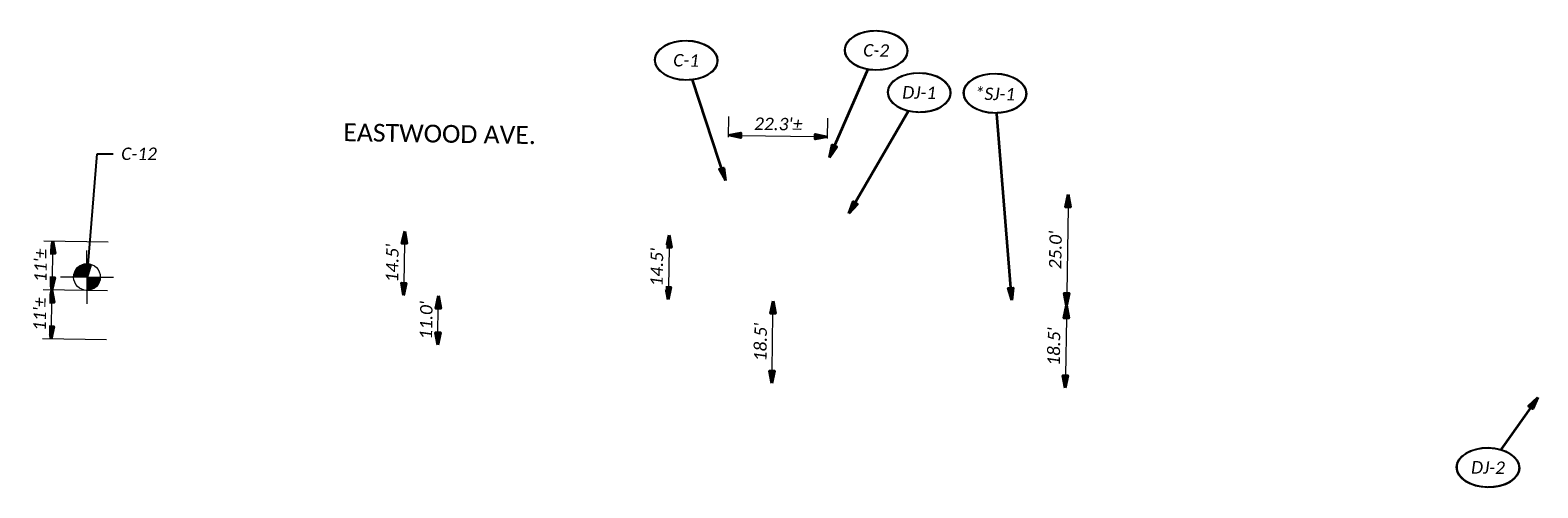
# Model space of a CAD drawing. Header units: feet. Extents: x 1368653 to 2278485, y 515475 to 1180851.
# Tile 5 of 13: x 2266627 to 2266967, y 518077 to 518180. Entities that reach past the tile are written whole.
import ezdxf
from ezdxf import colors
from ezdxf.entities.mleader import LeaderData, LeaderLine
from ezdxf.enums import TextEntityAlignment as Align
from ezdxf.math import Vec2, Vec3

# ---------------------------------------------------------------- set-up
doc = ezdxf.new("R2010")
doc.units = ezdxf.units.FT
doc.header["$LTSCALE"] = 20
doc.header["$MEASUREMENT"] = 0
doc.set_wipeout_variables(frame=1)
doc.layers.get('0').update_dxf_attribs({"lineweight": 15, "true_color": 0xc2ced6})
doc.layers.get('Defpoints').update_dxf_attribs({"lineweight": 15})
doc.layers.add('Eastwood___S_Munroe_Resur', color=7, linetype='Continuous')
doc.layers.add('GT_Project_Soil_Boring', color=7, linetype='Continuous', lineweight=35, true_color=0xa854e0)
doc.layers.add('TX_P_20', color=7, linetype='Continuous', lineweight=35)
doc.layers.add('TX_P_5', color=7, linetype='Continuous', lineweight=35)
doc.styles.add('P_Slanted - Normal Fixed Spacing', font='calibrii.ttf', dxfattribs={"height": 0.14})
doc.styles.add('P_Slanted - Title', font='calibriz.ttf', dxfattribs={"height": 0.2})
doc.styles.add('Slanted-Normal', font='font31.shx', dxfattribs={"height": 0.14})
doc.dimstyles.new('Dec-1  Slanted', dxfattribs={"dimtxt": 0.14, "dimasz": 0.14, "dimexe": 0.07, "dimexo": 0.07, "dimgap": 0.07, "dimtad": 1, "dimdec": 1, "dimzin": 3, "dimdsep": 46, "dimtxsty": 'Slanted-Normal', "dimblk": 'Dim1', "dimcen": 0, "dimclrd": 95, "dimclre": 95, "dimclrt": 7, "dimadec": 1, "dimazin": 3, "dimtfac": 1, "dimtdec": 1, "dimtix": 1, "dimtofl": 0, "dimtmove": 1, "dimatfit": 3, "dimldrblk": 'Dim1', "dimfxl": 1, "dimtolj": 1, "dimtzin": 0, "dimlwd": -1, "dimlwe": -1, "dimarcsym": 0})
doc.dimstyles.new('P_Dec-0 Masked Slanted', dxfattribs={"dimtxt": 0.14, "dimasz": 0.14, "dimexe": 0.21, "dimexo": 0.21, "dimgap": 0.0625, "dimtad": 1, "dimdec": 0, "dimzin": 3, "dimdsep": 46, "dimtxsty": 'P_Slanted - Normal Fixed Spacing', "dimblk": 'Dim1', "dimcen": 0.035, "dimclrd": 95, "dimclre": 95, "dimclrt": 7, "dimaunit": 1, "dimadec": 3, "dimazin": 2, "dimtfac": 1, "dimtdec": 0, "dimtix": 1, "dimtmove": 1, "dimatfit": 3, "dimldrblk": 'Dim1', "dimfxl": 1, "dimtfill": 1, "dimtolj": 1, "dimtzin": 0, "dimlwd": 15, "dimlwe": 15, "dimarcsym": 0})
doc.dimstyles.new('P_Dec-1 Masked Slanted', dxfattribs={"dimtxt": 0.14, "dimasz": 0.14, "dimexe": 0.21, "dimexo": 0.21, "dimgap": 0.0625, "dimtad": 1, "dimdec": 1, "dimzin": 3, "dimdsep": 46, "dimtxsty": 'P_Slanted - Normal Fixed Spacing', "dimblk": 'Dim1', "dimcen": 0.035, "dimclrd": 95, "dimclre": 95, "dimclrt": 7, "dimaunit": 1, "dimadec": 3, "dimazin": 2, "dimtfac": 1, "dimtdec": 1, "dimtix": 1, "dimtmove": 1, "dimatfit": 3, "dimldrblk": 'Dim1', "dimfxl": 1, "dimtfill": 1, "dimtolj": 1, "dimtzin": 0, "dimlwd": 15, "dimlwe": 15, "dimarcsym": 0})

# ---------------------------------------------------------------- blocks, each defined once
blk = doc.blocks.new('Dim1')
h = blk.add_hatch(color=4)
h.dxf.hatch_style = 1
h.paths.add_polyline_path([(0, 0), (-1, -0.2), (-1, 0.2)])
at = {"color": 4}
blk.add_lwpolyline([(0, 0), (-1, -0.2), (-1, 0.2), (0, 0)], dxfattribs=at)
blk = doc.blocks.new('*D1288')
at = {"layer": 'TX_P_20', "color": 95, "linetype": 'Continuous', "lineweight": 15, "transparency": 16777216}
blk.add_line((2266718.92, 518111.94), (2266719, 518117.34), dxfattribs=at)
at = {"layer": 'TX_P_20', "color": 7, "transparency": 16777216, "insert": (2266716.28, 518114.68), "char_height": 2.8, "attachment_point": 5, "rotation": 89.1164, "style": 'P_Slanted - Normal Fixed Spacing', "bg_fill": 3, "box_fill_scale": 1.25, "bg_fill_color": 256, "bg_fill_true_color": 13158600, "bg_fill_transparency": 0}
blk.add_mtext("\\A1;11.0'", dxfattribs=at)
at = {"layer": 'Defpoints', "color": 0, "transparency": 16777216}
for p in [(2266719.05, 518120.14), (2266719.05, 518120.14), (2266718.88, 518109.14)]:
    blk.add_point(p, dxfattribs=at)
at = {"layer": 'TX_P_20', "color": 95, "lineweight": 15, "transparency": 16777216, "xscale": 2.8, "yscale": 2.8, "zscale": 2.8}
for p, rotation in [((2266719.05, 518120.14), 89.11636884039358), ((2266718.88, 518109.14), 269.1163688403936)]:
    blk.add_blockref('Dim1', p, dxfattribs=dict(at, rotation=rotation))
blk = doc.blocks.new('*D1289')
at = {"layer": 'Defpoints', "color": 0, "transparency": 16777216}
for p in [(2266711.43, 518134.76), (2266711.2, 518120.26), (2266711.2, 518120.26)]:
    blk.add_point(p, dxfattribs=at)
at = {"layer": 'TX_P_20', "color": 95, "linetype": 'Continuous', "lineweight": 15, "transparency": 16777216}
blk.add_line((2266711.39, 518131.96), (2266711.25, 518123.06), dxfattribs=at)
at = {"layer": 'TX_P_20', "color": 7, "transparency": 16777216, "insert": (2266708.64, 518127.55), "char_height": 2.8, "attachment_point": 5, "rotation": 89.1164, "style": 'P_Slanted - Normal Fixed Spacing', "bg_fill": 3, "box_fill_scale": 1.25, "bg_fill_color": 256, "bg_fill_true_color": 13158600, "bg_fill_transparency": 0}
blk.add_mtext("\\A1;14.5'", dxfattribs=at)
at = {"layer": 'TX_P_20', "color": 95, "lineweight": 15, "transparency": 16777216, "xscale": 2.8, "yscale": 2.8, "zscale": 2.8}
for p, rotation in [((2266711.43, 518134.76), 89.11636883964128), ((2266711.2, 518120.26), 269.1163688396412)]:
    blk.add_blockref('Dim1', p, dxfattribs=dict(at, rotation=rotation))
blk = doc.blocks.new('*D1290')
at = {"layer": 'Defpoints', "color": 0, "transparency": 16777216}
for p in [(2266771.01, 518133.84), (2266770.79, 518119.34), (2266770.79, 518119.34)]:
    blk.add_point(p, dxfattribs=at)
at = {"layer": 'TX_P_20', "color": 95, "linetype": 'Continuous', "lineweight": 15, "transparency": 16777216}
blk.add_line((2266770.97, 518131.04), (2266770.83, 518122.14), dxfattribs=at)
at = {"layer": 'TX_P_20', "color": 95, "lineweight": 15, "transparency": 16777216, "xscale": 2.8, "yscale": 2.8, "zscale": 2.8}
for p, rotation in [((2266771.01, 518133.84), 89.11636883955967), ((2266770.79, 518119.34), 269.1163688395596)]:
    blk.add_blockref('Dim1', p, dxfattribs=dict(at, rotation=rotation))
at = {"layer": 'TX_P_20', "color": 7, "transparency": 16777216, "insert": (2266768.23, 518126.63), "char_height": 2.8, "attachment_point": 5, "rotation": 89.1164, "style": 'P_Slanted - Normal Fixed Spacing', "bg_fill": 3, "box_fill_scale": 1.25, "bg_fill_color": 256, "bg_fill_true_color": 13158600, "bg_fill_transparency": 0}
blk.add_mtext("\\A1;14.5'", dxfattribs=at)
blk = doc.blocks.new('*D1293')
at = {"layer": 'Defpoints', "color": 0, "transparency": 16777216}
for p in [(2266860.9, 518142.96), (2266860.51, 518117.96), (2266860.51, 518117.96)]:
    blk.add_point(p, dxfattribs=at)
at = {"layer": 'TX_P_20', "color": 95, "linetype": 'Continuous', "lineweight": 15, "transparency": 16777216}
blk.add_line((2266860.85, 518140.16), (2266860.55, 518120.76), dxfattribs=at)
at = {"layer": 'TX_P_20', "color": 95, "lineweight": 15, "transparency": 16777216, "xscale": 2.8, "yscale": 2.8, "zscale": 2.8}
for p, rotation in [((2266860.9, 518142.96), 89.11636884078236), ((2266860.51, 518117.96), 269.1163688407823)]:
    blk.add_blockref('Dim1', p, dxfattribs=dict(at, rotation=rotation))
at = {"layer": 'TX_P_20', "color": 7, "transparency": 16777216, "insert": (2266858.02, 518130.5), "char_height": 2.8, "attachment_point": 5, "rotation": 89.1164, "style": 'P_Slanted - Normal Fixed Spacing', "bg_fill": 3, "box_fill_scale": 1.25, "bg_fill_color": 256, "bg_fill_true_color": 13158600, "bg_fill_transparency": 0}
blk.add_mtext("\\A1;25.0'", dxfattribs=at)
blk = doc.blocks.new('*D1292')
at = {"layer": 'Defpoints', "color": 0, "transparency": 16777216}
for p in [(2266860.51, 518117.96), (2266860.23, 518099.46), (2266860.23, 518099.46)]:
    blk.add_point(p, dxfattribs=at)
at = {"layer": 'TX_P_20', "color": 95, "linetype": 'Continuous', "lineweight": 15, "transparency": 16777216}
blk.add_line((2266860.47, 518115.16), (2266860.27, 518102.26), dxfattribs=at)
at = {"layer": 'TX_P_20', "color": 95, "lineweight": 15, "transparency": 16777216, "xscale": 2.8, "yscale": 2.8, "zscale": 2.8}
for p, rotation in [((2266860.51, 518117.96), 89.11636883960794), ((2266860.23, 518099.46), 269.116368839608)]:
    blk.add_blockref('Dim1', p, dxfattribs=dict(at, rotation=rotation))
at = {"layer": 'TX_P_20', "color": 7, "transparency": 16777216, "insert": (2266857.68, 518108.75), "char_height": 2.8, "attachment_point": 5, "rotation": 89.1164, "style": 'P_Slanted - Normal Fixed Spacing', "bg_fill": 3, "box_fill_scale": 1.25, "bg_fill_color": 256, "bg_fill_true_color": 13158600, "bg_fill_transparency": 0}
blk.add_mtext("\\A1;18.5'", dxfattribs=at)
blk = doc.blocks.new('*D1291')
at = {"layer": 'Defpoints', "color": 0, "transparency": 16777216}
for p in [(2266794.43, 518118.98), (2266794.43, 518118.98), (2266794.14, 518100.48)]:
    blk.add_point(p, dxfattribs=at)
at = {"layer": 'TX_P_20', "color": 95, "linetype": 'Continuous', "lineweight": 15, "transparency": 16777216}
blk.add_line((2266794.19, 518103.28), (2266794.39, 518116.18), dxfattribs=at)
at = {"layer": 'TX_P_20', "color": 95, "lineweight": 15, "transparency": 16777216, "xscale": 2.8, "yscale": 2.8, "zscale": 2.8}
for p, rotation in [((2266794.43, 518118.98), 89.11636884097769), ((2266794.14, 518100.48), 269.1163688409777)]:
    blk.add_blockref('Dim1', p, dxfattribs=dict(at, rotation=rotation))
at = {"layer": 'TX_P_20', "color": 7, "transparency": 16777216, "insert": (2266791.6, 518109.77), "char_height": 2.8, "attachment_point": 5, "rotation": 89.1164, "style": 'P_Slanted - Normal Fixed Spacing', "bg_fill": 3, "box_fill_scale": 1.25, "bg_fill_color": 256, "bg_fill_true_color": 13158600, "bg_fill_transparency": 0}
blk.add_mtext("\\A1;18.5'", dxfattribs=at)
blk = doc.blocks.new('*D1294')
at = {"layer": 'Defpoints', "color": 0, "transparency": 16777216}
for p in [(2266646.47, 518121.26), (2266646.3, 518110.26)]:
    blk.add_point(p, dxfattribs=at)
at = {"layer": 'TX_P_20', "color": 95, "linetype": 'Continuous', "lineweight": 15, "transparency": 16777216}
for p, q in [((2266644.47, 518121.29), (2266629.99, 518121.51)), ((2266631.86, 518113.28), (2266631.95, 518118.68)), ((2266644.3, 518110.29), (2266629.82, 518110.52))]:
    blk.add_line(p, q, dxfattribs=at)
at = {"layer": 'TX_P_20', "color": 95, "lineweight": 15, "transparency": 16777216, "xscale": 2.8, "yscale": 2.8, "zscale": 2.8}
for p, rotation in [((2266631.99, 518121.48), 89.11636884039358), ((2266631.82, 518110.49), 269.1163688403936)]:
    blk.add_blockref('Dim1', p, dxfattribs=dict(at, rotation=rotation))
at = {"layer": 'TX_P_20', "color": 7, "transparency": 16777216, "insert": (2266629.25, 518116.03), "char_height": 2.8, "attachment_point": 5, "rotation": 89.1164, "style": 'P_Slanted - Normal Fixed Spacing', "bg_fill": 3, "box_fill_scale": 1.25, "bg_fill_color": 256, "bg_fill_true_color": 13158600, "bg_fill_transparency": 0}
blk.add_mtext("\\A1;11'%%P", dxfattribs=at)
at = {"layer": 'Defpoints', "color": 0, "transparency": 16777216}
blk.add_point((2266631.99, 518121.48), dxfattribs=at)
blk = doc.blocks.new('*D1295')
at = {"layer": 'Defpoints', "color": 0, "transparency": 16777216}
for p in [(2266646.64, 518132.26), (2266646.47, 518121.26)]:
    blk.add_point(p, dxfattribs=at)
at = {"layer": 'TX_P_20', "color": 95, "linetype": 'Continuous', "lineweight": 15, "transparency": 16777216}
for p, q in [((2266644.64, 518132.29), (2266630.16, 518132.51)), ((2266632.12, 518129.68), (2266632.03, 518124.28)), ((2266644.47, 518121.29), (2266629.99, 518121.51))]:
    blk.add_line(p, q, dxfattribs=at)
at = {"layer": 'TX_P_20', "color": 95, "lineweight": 15, "transparency": 16777216, "xscale": 2.8, "yscale": 2.8, "zscale": 2.8}
for p, rotation in [((2266632.16, 518132.48), 89.11636884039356), ((2266631.99, 518121.48), 269.1163688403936)]:
    blk.add_blockref('Dim1', p, dxfattribs=dict(at, rotation=rotation))
at = {"layer": 'TX_P_20', "color": 7, "transparency": 16777216, "insert": (2266629.42, 518127.02), "char_height": 2.8, "attachment_point": 5, "rotation": 89.1164, "style": 'P_Slanted - Normal Fixed Spacing', "bg_fill": 3, "box_fill_scale": 1.25, "bg_fill_color": 256, "bg_fill_true_color": 13158600, "bg_fill_transparency": 0}
blk.add_mtext("\\A1;11'%%P", dxfattribs=at)
at = {"layer": 'Defpoints', "color": 0, "transparency": 16777216}
blk.add_point((2266631.99, 518121.48), dxfattribs=at)
blk = doc.blocks.new('*D1339')
at = {"layer": 'Defpoints', "color": 0, "transparency": 16777216}
for p in [(2266806.7, 518155.99), (2266784.29, 518151.71), (2266806.63, 518151.37)]:
    blk.add_point(p, dxfattribs=at)
at = {"layer": 'TX_P_20', "color": 95, "linetype": 'Continuous', "lineweight": 15, "transparency": 16777216}
for p, q in [((2266784.35, 518155.91), (2266784.42, 518160.54)), ((2266806.69, 518155.57), (2266806.76, 518160.19)), ((2266787.16, 518156.29), (2266803.9, 518156.04))]:
    blk.add_line(p, q, dxfattribs=at)
at = {"layer": 'TX_P_20', "color": 95, "lineweight": 15, "transparency": 16777216, "xscale": 2.8, "yscale": 2.8, "zscale": 2.8}
for p, rotation in [((2266784.36, 518156.34), 179.1163688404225), ((2266806.7, 518155.99), 359.1163688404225)]:
    blk.add_blockref('Dim1', p, dxfattribs=dict(at, rotation=rotation))
at = {"layer": 'TX_P_20', "color": 7, "transparency": 16777216, "insert": (2266795.57, 518158.85), "char_height": 2.8, "attachment_point": 5, "rotation": 359.1164, "style": 'P_Slanted - Normal Fixed Spacing', "bg_fill": 3, "box_fill_scale": 1.25, "bg_fill_color": 256, "bg_fill_true_color": 13158600, "bg_fill_transparency": 0}
blk.add_mtext("\\A1;22.3'%%P", dxfattribs=at)
blk = doc.blocks.new('SOILB_PROJ')
at = {"layer": 'GT_Project_Soil_Boring', "linetype": 'Continuous', "lineweight": 0}
for points in [[(0, 0), (-0.15, 0, -0.414214), (0, 0.15)], [(0, -0.15), (0, 0), (0.15, 0, -0.414214)]]:
    blk.add_hatch(color=193, dxfattribs=at).paths.add_polyline_path(points)
at = {"layer": 'GT_Project_Soil_Boring', "color": 193, "linetype": 'Continuous', "lineweight": 13}
for q in [(0, 0.3), (-0.3, 0), (0, -0.3), (0.3, 0)]:
    blk.add_line((0, 0), q, dxfattribs=at)
blk.add_circle((0, 0), 0.15, dxfattribs=at)
blk = doc.blocks.new('*U1412')
at = {"linetype": 'ByBlock', "lineweight": -2}
blk.add_ellipse((0, 0), major_axis=(-0.35, 0), ratio=0.628571, dxfattribs=at)
for points, override in [([(-0.77, -1.375), (0, 0)], {"dimscale": 1, "dimgap": 0.07, "dimtad": 0}), ([(-0.202, 0.135), (0, 0)], {"dimldrblk": 'DotSmall'}), ([(-0.119, -0.115), (0, 0)], {"dimscale": 1, "dimgap": 0.07, "dimtad": 0, "dimldrblk": 'None'})]:
    blk.add_leader(points, dimstyle='Dec-1  Slanted', override=override)
blk.add_wipeout([(0.122, 0.195), (0.066, 0.206), (-0.005, 0.21), (-0.061, 0.207), (-0.117, 0.197), (-0.172, 0.181), (-0.227, 0.155), (-0.264, 0.131), (-0.296, 0.103), (-0.321, 0.069), (-0.333, 0.044), (-0.338, 0.022), (-0.34, 0), (-0.338, -0.022), (-0.332, -0.045), (-0.323, -0.066), (-0.298, -0.101), (-0.267, -0.13), (-0.233, -0.153), (-0.178, -0.179), (-0.122, -0.196), (-0.069, -0.206), (0, -0.21), (0.058, -0.206), (0.12, -0.196), (0.176, -0.179), (0.227, -0.156), (0.263, -0.132), (0.297, -0.101), (0.321, -0.068), (0.332, -0.043), (0.338, -0.022), (0.34, 0), (0.338, 0.022), (0.332, 0.044), (0.322, 0.066), (0.303, 0.094), (0.273, 0.124), (0.23, 0.154), (0.173, 0.18)])
at = {"style": 'P_Slanted - Normal Fixed Spacing'}
blk.add_attdef('D-000', text='', height=0.14, dxfattribs=at).set_placement((0, 0), align=Align.MIDDLE)
blk = doc.blocks.new('*U1413')
at = {"linetype": 'ByBlock', "lineweight": -2}
blk.add_ellipse((0, 0), major_axis=(-0.35, 0), ratio=0.628571, dxfattribs=at)
for points, override in [([(-0.202, 0.135), (0, 0)], {"dimldrblk": 'DotSmall'}), ([(-0.119, -0.115), (0, 0)], {"dimscale": 1, "dimgap": 0.07, "dimtad": 0, "dimldrblk": 'None'}), ([(0.224, -2.327), (0, 0)], {"dimscale": 1, "dimgap": 0.07, "dimtad": 0})]:
    blk.add_leader(points, dimstyle='Dec-1  Slanted', override=override)
blk.add_wipeout([(0.122, 0.195), (0.066, 0.206), (-0.005, 0.21), (-0.061, 0.207), (-0.117, 0.197), (-0.172, 0.181), (-0.227, 0.155), (-0.264, 0.131), (-0.296, 0.103), (-0.321, 0.069), (-0.333, 0.044), (-0.338, 0.022), (-0.34, 0), (-0.338, -0.022), (-0.332, -0.045), (-0.323, -0.066), (-0.298, -0.101), (-0.267, -0.13), (-0.233, -0.153), (-0.178, -0.179), (-0.122, -0.196), (-0.069, -0.206), (0, -0.21), (0.058, -0.206), (0.12, -0.196), (0.176, -0.179), (0.227, -0.156), (0.263, -0.132), (0.297, -0.101), (0.321, -0.068), (0.332, -0.043), (0.338, -0.022), (0.34, 0), (0.338, 0.022), (0.332, 0.044), (0.322, 0.066), (0.303, 0.094), (0.273, 0.124), (0.23, 0.154), (0.173, 0.18)])
at = {"style": 'P_Slanted - Normal Fixed Spacing'}
blk.add_attdef('D-000', text='', height=0.14, dxfattribs=at).set_placement((0, 0), align=Align.MIDDLE)
blk = doc.blocks.new('*U1415')
at = {"linetype": 'ByBlock', "lineweight": -2}
blk.add_ellipse((0, 0), major_axis=(-0.35, 0), ratio=0.628571, dxfattribs=at)
for points, override in [([(0.549, 0.798), (0, 0)], {"dimscale": 1, "dimgap": 0.07, "dimtad": 0}), ([(-0.202, 0.135), (0, 0)], {"dimldrblk": 'DotSmall'}), ([(-0.119, -0.115), (0, 0)], {"dimscale": 1, "dimgap": 0.07, "dimtad": 0, "dimldrblk": 'None'})]:
    blk.add_leader(points, dimstyle='Dec-1  Slanted', override=override)
blk.add_wipeout([(0.122, 0.195), (0.066, 0.206), (-0.005, 0.21), (-0.061, 0.207), (-0.117, 0.197), (-0.172, 0.181), (-0.227, 0.155), (-0.264, 0.131), (-0.296, 0.103), (-0.321, 0.069), (-0.333, 0.044), (-0.338, 0.022), (-0.34, 0), (-0.338, -0.022), (-0.332, -0.045), (-0.323, -0.066), (-0.298, -0.101), (-0.267, -0.13), (-0.233, -0.153), (-0.178, -0.179), (-0.122, -0.196), (-0.069, -0.206), (0, -0.21), (0.058, -0.206), (0.12, -0.196), (0.176, -0.179), (0.227, -0.156), (0.263, -0.132), (0.297, -0.101), (0.321, -0.068), (0.332, -0.043), (0.338, -0.022), (0.34, 0), (0.338, 0.022), (0.332, 0.044), (0.322, 0.066), (0.303, 0.094), (0.273, 0.124), (0.23, 0.154), (0.173, 0.18)])
at = {"style": 'P_Slanted - Normal Fixed Spacing'}
blk.add_attdef('D-000', text='', height=0.14, dxfattribs=at).set_placement((0, 0), align=Align.MIDDLE)
blk = doc.blocks.new('*U1455')
at = {"linetype": 'ByBlock', "lineweight": -2}
blk.add_ellipse((0, 0), major_axis=(-0.35, 0), ratio=0.628571, dxfattribs=at)
for points, override in [([(-0.507, -1.212), (0, 0)], {"dimscale": 1, "dimgap": 0.07, "dimtad": 0}), ([(-0.202, 0.135), (0, 0)], {"dimldrblk": 'DotSmall'}), ([(-0.119, -0.115), (0, 0)], {"dimscale": 1, "dimgap": 0.07, "dimtad": 0, "dimldrblk": 'None'})]:
    blk.add_leader(points, dimstyle='Dec-1  Slanted', override=override)
blk.add_wipeout([(0.122, 0.195), (0.066, 0.206), (-0.005, 0.21), (-0.061, 0.207), (-0.117, 0.197), (-0.172, 0.181), (-0.227, 0.155), (-0.264, 0.131), (-0.296, 0.103), (-0.321, 0.069), (-0.333, 0.044), (-0.338, 0.022), (-0.34, 0), (-0.338, -0.022), (-0.332, -0.045), (-0.323, -0.066), (-0.298, -0.101), (-0.267, -0.13), (-0.233, -0.153), (-0.178, -0.179), (-0.122, -0.196), (-0.069, -0.206), (0, -0.21), (0.058, -0.206), (0.12, -0.196), (0.176, -0.179), (0.227, -0.156), (0.263, -0.132), (0.297, -0.101), (0.321, -0.068), (0.332, -0.043), (0.338, -0.022), (0.34, 0), (0.338, 0.022), (0.332, 0.044), (0.322, 0.066), (0.303, 0.094), (0.273, 0.124), (0.23, 0.154), (0.173, 0.18)])
at = {"style": 'P_Slanted - Normal Fixed Spacing'}
blk.add_attdef('D-000', text='', height=0.14, dxfattribs=at).set_placement((0, 0), align=Align.MIDDLE)
blk = doc.blocks.new('*U1454')
at = {"linetype": 'ByBlock', "lineweight": -2}
blk.add_ellipse((0, 0), major_axis=(-0.35, 0), ratio=0.628571, dxfattribs=at)
for points, override in [([(-0.202, 0.135), (0, 0)], {"dimldrblk": 'DotSmall'}), ([(-0.119, -0.115), (0, 0)], {"dimscale": 1, "dimgap": 0.07, "dimtad": 0, "dimldrblk": 'None'}), ([(0.463, -1.344), (0, 0)], {"dimscale": 1, "dimgap": 0.07, "dimtad": 0})]:
    blk.add_leader(points, dimstyle='Dec-1  Slanted', override=override)
blk.add_wipeout([(0.122, 0.195), (0.066, 0.206), (-0.005, 0.21), (-0.061, 0.207), (-0.117, 0.197), (-0.172, 0.181), (-0.227, 0.155), (-0.264, 0.131), (-0.296, 0.103), (-0.321, 0.069), (-0.333, 0.044), (-0.338, 0.022), (-0.34, 0), (-0.338, -0.022), (-0.332, -0.045), (-0.323, -0.066), (-0.298, -0.101), (-0.267, -0.13), (-0.233, -0.153), (-0.178, -0.179), (-0.122, -0.196), (-0.069, -0.206), (0, -0.21), (0.058, -0.206), (0.12, -0.196), (0.176, -0.179), (0.227, -0.156), (0.263, -0.132), (0.297, -0.101), (0.321, -0.068), (0.332, -0.043), (0.338, -0.022), (0.34, 0), (0.338, 0.022), (0.332, 0.044), (0.322, 0.066), (0.303, 0.094), (0.273, 0.124), (0.23, 0.154), (0.173, 0.18)])
at = {"style": 'P_Slanted - Normal Fixed Spacing'}
blk.add_attdef('D-000', text='', height=0.14, dxfattribs=at).set_placement((0, 0), align=Align.MIDDLE)

msp = doc.modelspace()

# ---------------------------------------------------------------- block references
at = {"layer": 'TX_P_20'}
for name, p, xscale, yscale, zscale, rotation, values in [('*U1412', (2266827.33, 518165.94), 20, 20, 20, 359.1163688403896, {'D-000': 'DJ-1'}), ('*U1413', (2266844.4, 518165.78), 20, 20, 20, 359.1163688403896, {'D-000': '*SJ-1'}), ('*U1415', (2266955.45, 518081.51), 19.99999999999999, 19.99999999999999, 19.99999999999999, 359.1163688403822, {'D-000': 'DJ-2'})]:
    msp.add_blockref(name, p, dxfattribs=dict(at, xscale=xscale, yscale=yscale, zscale=zscale, rotation=rotation)).add_auto_attribs(values)

# ---------------------------------------------------------------- texts
at = {"layer": 'TX_P_20', "insert": (2266697.65, 518159.02), "char_height": 4, "width": 46, "attachment_point": 1, "rotation": 359.1164, "line_spacing_factor": 1.14, "style": 'P_Slanted - Title', "bg_fill": 3, "box_fill_scale": 1.5, "bg_fill_color": 256, "bg_fill_transparency": 0}
msp.add_mtext('EASTWOOD AVE.', dxfattribs=at)

# ---------------------------------------------------------------- dimensions: what is measured, and where the dimension line sits
at = {"layer": 'TX_P_20'}
for p1, p2, distance, dimstyle, override, picture, middle in [((2266784.29, 518151.71), (2266806.63, 518151.37), 4.63, 'P_Dec-1 Masked Slanted', {"dimpost": "'"}, '*D1339', (2266795.57, 518158.85)), ((2266646.3, 518110.26), (2266646.47, 518121.26), 14.48, 'P_Dec-0 Masked Slanted', {"dimexe": 0.1, "dimexo": 0.1, "dimpost": "'"}, '*D1294', (2266629.25, 518116.03))]:
    dim = msp.add_aligned_dim(p1=p1, p2=p2, distance=distance, text='<>%%P', dimstyle=dimstyle, override=override, dxfattribs=at)
    dim.commit()
    dim.dimension.update_dxf_attribs({"geometry": picture, "text_midpoint": middle})
for p1, p2, picture, middle in [((2266860.9, 518142.96), (2266860.51, 518117.96), '*D1293', (2266858.02, 518130.5)), ((2266771.01, 518133.84), (2266770.79, 518119.34), '*D1290', (2266768.23, 518126.63)), ((2266794.14, 518100.48), (2266794.43, 518118.98), '*D1291', (2266791.6, 518109.77))]:
    dim = msp.add_aligned_dim(p1=p1, p2=p2, distance=0, dimstyle='P_Dec-1 Masked Slanted', override={"dimpost": "'"}, dxfattribs=at)
    dim.commit()
    dim.dimension.update_dxf_attribs({"geometry": picture, "text_midpoint": middle})
for base, p1, p2, angle, picture, middle in [((2266711.2, 518120.26), (2266711.43, 518134.76), (2266711.2, 518120.26), 269.1164, '*D1289', (2266711.32, 518127.51)), ((2266719.05, 518120.14), (2266718.88, 518109.14), (2266719.05, 518120.14), 89.1164, '*D1288', (2266718.96, 518114.64))]:
    dim = msp.add_linear_dim(base=base, p1=p1, p2=p2, angle=angle, dimstyle='P_Dec-1 Masked Slanted', override={"dimpost": "'"}, dxfattribs=at)
    dim.commit()
    dim.dimension.update_dxf_attribs({"geometry": picture, "text_midpoint": middle, "dimtype": 161})

# ---------------------------------------------------------------- next in the draw order: block references
at = {"layer": 'TX_P_20', "xscale": 20, "yscale": 20, "zscale": 20, "rotation": 359.1163688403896}
for name, p, values in [('*U1455', (2266817.63, 518175.44), {'D-000': 'C-2'}), ('*U1454', (2266774.84, 518173.2), {'D-000': 'C-1'})]:
    msp.add_blockref(name, p, dxfattribs=at).add_auto_attribs(values)

# ---------------------------------------------------------------- next in the draw order: dimensions: what is measured, and where the dimension line sits
at = {"layer": 'TX_P_20'}
dim = msp.add_aligned_dim(p1=(2266646.64, 518132.26), p2=(2266646.47, 518121.26), distance=-14.48, text='<>%%P', dimstyle='P_Dec-0 Masked Slanted', override={"dimexe": 0.1, "dimexo": 0.1, "dimpost": "'"}, dxfattribs=at)
dim.commit()
dim.dimension.update_dxf_attribs({"geometry": '*D1295', "text_midpoint": (2266629.42, 518127.02)})
dim = msp.add_aligned_dim(p1=(2266860.51, 518117.96), p2=(2266860.23, 518099.46), distance=0, dimstyle='P_Dec-1 Masked Slanted', override={"dimpost": "'"}, dxfattribs=at)
dim.commit()
dim.dimension.update_dxf_attribs({"geometry": '*D1292', "text_midpoint": (2266857.68, 518108.75)})

# ---------------------------------------------------------------- next in the draw order: block references
at = {"layer": 'Eastwood___S_Munroe_Resur', "xscale": 20, "yscale": 20, "zscale": 20}
msp.add_blockref('SOILB_PROJ', (2266639.87, 518124.41), dxfattribs=at)

# ---------------------------------------------------------------- next in the draw order: leaders
at = {"layer": 'TX_P_5'}
ml = msp.add_multileader_mtext('Standard', dxfattribs=at)
ml.set_content('C-12', color=7, style='P_Slanted - Normal Fixed Spacing')
ml.set_leader_properties(color=95)
ml.set_arrow_properties(name='Dim1')
ml.build(insert=Vec2(0, 0))
ml.multileader.update_dxf_attribs({"text_right_attachment_type": 3, "dogleg_length": 0.18, "arrow_head_size": 2.8, "scale": 20})
ctx = ml.context
ctx.base_point, ctx.scale, ctx.char_height, ctx.arrow_head_size, ctx.landing_gap_size, ctx.plane_origin = Vec3(2266645.79, 518152.14), 20, 2.8, 2.8, 1.8, Vec3(2266639.87, 518124.41)
ctx.right_attachment = 3
notes = []
notes.append((ctx, [(1, (1, 1, 0), (2266642.19, 518152.14), (1, 0), 3.6, [(0, [(2266639.87, 518124.41)], 0, [])])]))
ctx.mtext.insert, ctx.mtext.flow_direction = Vec3(2266647.59, 518153.56), 5
ctx.mtext.has_bg_fill, ctx.mtext.bg_color, ctx.mtext.bg_scale_factor, ctx.mtext.bg_transparency, ctx.mtext.use_window_bg_color = 1, -1027028792, 1.5, 0, 1
for ctx, leaders in notes:
    for number, flags, end, landing, length, lines in leaders:
        leader = LeaderData()
        leader.index, (leader.has_last_leader_line, leader.has_dogleg_vector, leader.attachment_direction) = number, flags
        leader.last_leader_point, leader.dogleg_vector, leader.dogleg_length = Vec3(end), Vec3(landing), length
        for number, points, colour, breaks in lines:
            line = LeaderLine()
            line.index, line.vertices, line.color, line.breaks = number, Vec3.list(points), colors.encode_raw_color(colour), breaks
            leader.lines.append(line)
        ctx.leaders.append(leader)

doc.saveas('drawing.dxf')
